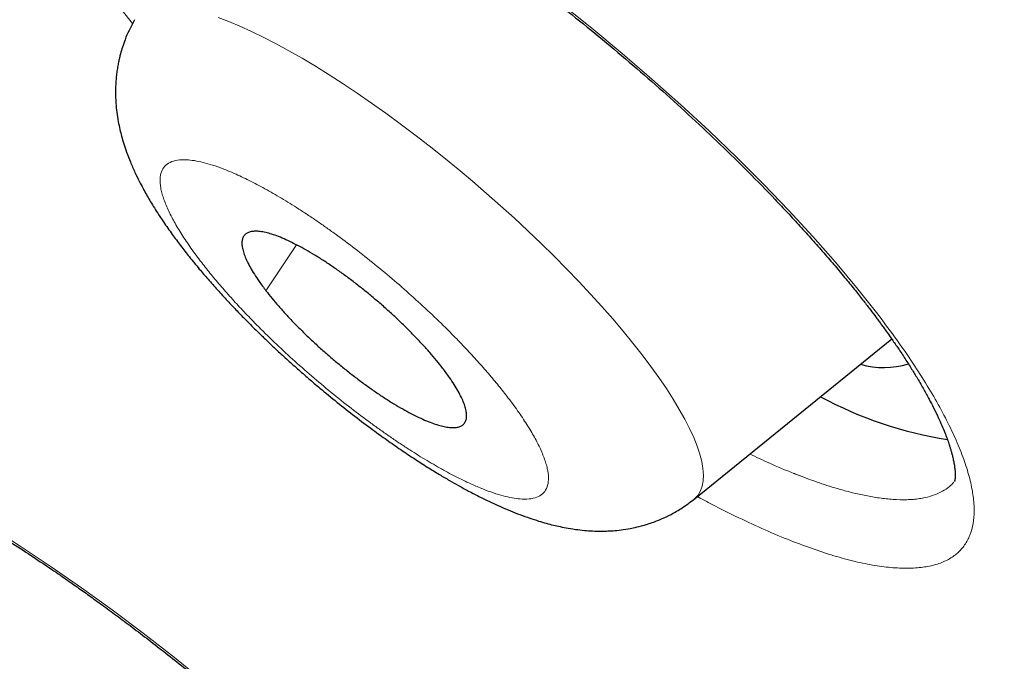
# Model space of a CAD drawing. Header units: millimetres. Extents: x 8 to 578, y 12 to 587.
# Tile 58 of 155: x 501.77 to 505.85, y 198.67 to 201.33. Entities that reach past the tile are written whole.
import ezdxf

# ---------------------------------------------------------------- set-up
doc = ezdxf.new("R2010")
doc.units = ezdxf.units.MM

msp = doc.modelspace()

# ---------------------------------------------------------------- linework, layer by layer
at = {"color": 252, "linetype": 'Continuous', "lineweight": 0}
msp.add_line((502.7913, 200.2051), (502.9185, 200.3953), dxfattribs=at)
at = {"color": 7, "linetype": 'Continuous', "lineweight": 30}
for p, q in [((504.5658, 199.3399), (505.3863, 200.0051)), ((505.6488, 199.4162), (505.647, 199.4145))]:
    msp.add_line(p, q, dxfattribs=at)
at = {"color": 252, "linetype": 'Continuous', "lineweight": 0, "flags": 128}
for points in [[(504.0127, 201.3972), (504.1422, 201.2938), (504.2686, 201.1891), (504.3919, 201.0832), (504.5122, 200.976), (504.6294, 200.8677), (504.7435, 200.7582), (504.8544, 200.6476), (504.9597, 200.5382), (505.0592, 200.4302), (505.153, 200.3235), (505.2409, 200.2184), (505.3229, 200.1149), (505.3229, 200.1149)], [(502.2383, 201.3133), (502.1955, 201.3673)], [(504.5658, 199.3399), (504.5699, 199.3433), (504.583, 199.3578), (504.5932, 199.3749), (504.6003, 199.3944), (504.6044, 199.4164), (504.6055, 199.4408), (504.6035, 199.4675), (504.5984, 199.4964), (504.5904, 199.5276), (504.5793, 199.5608), (504.5652, 199.5961), (504.5482, 199.6333), (504.5283, 199.6723), (504.5055, 199.7131), (504.48, 199.7555), (504.4517, 199.7994), (504.4208, 199.8448), (504.3873, 199.8914), (504.3513, 199.9392), (504.3129, 199.988), (504.2722, 200.0378), (504.2293, 200.0884), (504.1844, 200.1396), (504.1374, 200.1914), (504.0886, 200.2435), (504.0381, 200.296), (503.986, 200.3486), (503.9325, 200.4011), (503.8776, 200.4536), (503.8216, 200.5057), (503.7645, 200.5575), (503.7065, 200.6087), (503.6478, 200.6593), (503.5885, 200.709), (503.5287, 200.7579), (503.4687, 200.8056), (503.4085, 200.8522), (503.3484, 200.8976), (503.2884, 200.9414), (503.2288, 200.9838), (503.1696, 201.0246), (503.1111, 201.0636), (503.0534, 201.1007), (502.9966, 201.136), (502.9409, 201.1692), (502.8864, 201.2003), (502.8333, 201.2292), (502.7817, 201.2559), (502.7317, 201.2802), (502.6835, 201.3021), (502.6372, 201.3216), (502.5928, 201.3386)], [(501.6537, 199.2219), (501.7764, 199.1435), (501.9005, 199.0606), (502.026, 198.9732), (502.153, 198.8813), (502.2815, 198.7847), (502.4115, 198.6835), (502.5389, 198.5808)]]:
    msp.add_lwpolyline(points, dxfattribs=at)
at = {"color": 7, "linetype": 'Continuous', "lineweight": 30}
for centre, radius, start, end in [((505.3539, 200.2375), 0.3511, 253.9463, 286.9009), ((505.8778, 201.231), 1.6635, 241.7627, 261.003)]:
    msp.add_arc(centre, radius, start, end, dxfattribs=at)
for points, knots in [([(502.1069, 202.352), (502.1069, 202.352), (502.1068, 202.3519), (502.1073, 202.3521), (502.1086, 202.3527), (502.1104, 202.3535), (502.1129, 202.3544), (502.1159, 202.3554), (502.1194, 202.3563), (502.1233, 202.3573), (502.1285, 202.3584), (502.136, 202.3598), (502.1469, 202.3612), (502.1613, 202.3623), (502.1784, 202.3627), (502.1989, 202.3623), (502.2214, 202.3609), (502.246, 202.3582), (502.2724, 202.3545), (502.3017, 202.3494), (502.3358, 202.3422), (502.3736, 202.333), (502.4173, 202.3209), (502.463, 202.3068), (502.5103, 202.2907), (502.5576, 202.2734), (502.6092, 202.2532), (502.6613, 202.2314), (502.7094, 202.2102), (502.7498, 202.1916), (502.781, 202.1769), (502.8041, 202.1658), (502.8229, 202.1566), (502.8427, 202.1468), (502.8664, 202.1349), (502.8979, 202.1188), (502.9387, 202.0976), (502.9898, 202.0702), (503.0652, 202.0287), (503.1631, 201.9724), (503.2816, 201.9008), (503.4057, 201.8223), (503.5347, 201.7369), (503.6681, 201.6447), (503.7999, 201.5497), (503.9303, 201.4518), (504.0596, 201.3509), (504.1876, 201.247), (504.3138, 201.1407), (504.4376, 201.0324), (504.5586, 200.9225), (504.6768, 200.811), (504.792, 200.6979), (504.8842, 200.6036), (504.9549, 200.5288), (505.0061, 200.4734), (505.0561, 200.4181), (505.1048, 200.3627), (505.1518, 200.3079), (505.1955, 200.2555), (505.2348, 200.207), (505.2687, 200.1642), (505.2972, 200.1272), (505.318, 200.0995), (505.3328, 200.0797), (505.3432, 200.0655), (505.3545, 200.05), (505.3696, 200.029), (505.3898, 200.0003), (505.4149, 199.9637), (505.4421, 199.9227), (505.4686, 199.8811), (505.4947, 199.8384), (505.519, 199.7965), (505.5411, 199.7562), (505.5611, 199.7175), (505.5787, 199.6812), (505.594, 199.6471), (505.6061, 199.6177), (505.6158, 199.5923), (505.6225, 199.5729), (505.6274, 199.5578), (505.6312, 199.5454), (505.6351, 199.5317), (505.6391, 199.5162), (505.643, 199.4989), (505.6462, 199.4809), (505.6484, 199.4642), (505.6494, 199.4504), (505.6496, 199.4387), (505.6492, 199.4296), (505.6485, 199.4227), (505.6476, 199.4178), (505.647, 199.4156), (505.6468, 199.415), (505.6469, 199.415), (505.6469, 199.415)], [0, 0, 0, 0, 0.000276, 0.006223, 0.011224, 0.016167, 0.021053, 0.025833, 0.030426, 0.034831, 0.039169, 0.045376, 0.05291, 0.06178, 0.071738, 0.081155, 0.092227, 0.101864, 0.110549, 0.121378, 0.132002, 0.143215, 0.155363, 0.169109, 0.179919, 0.191561, 0.204038, 0.216607, 0.227334, 0.236115, 0.242944, 0.247326, 0.250672, 0.254688, 0.259526, 0.265187, 0.273847, 0.283923, 0.295418, 0.317711, 0.339727, 0.361404, 0.385612, 0.409356, 0.432629, 0.455657, 0.478701, 0.50176, 0.524844, 0.547959, 0.571112, 0.594423, 0.618086, 0.642105, 0.653763, 0.665504, 0.677329, 0.689239, 0.701234, 0.713073, 0.723787, 0.73351, 0.741937, 0.749052, 0.752631, 0.755758, 0.759014, 0.76364, 0.770749, 0.779733, 0.790522, 0.801403, 0.811616, 0.823987, 0.835228, 0.845344, 0.857346, 0.867957, 0.877595, 0.886264, 0.894226, 0.898765, 0.903394, 0.908835, 0.915718, 0.924034, 0.933581, 0.943262, 0.952167, 0.960306, 0.969593, 0.978198, 0.986328, 0.994249, 0.998434, 1, 1, 1, 1]), ([(479.6424, 201.7046), (479.7383, 201.6225), (479.8739, 201.5063), (480.0758, 201.3342), (480.2503, 201.1857), (480.4592, 201.0087), (480.6795, 200.8227), (480.9112, 200.6278), (481.1512, 200.4267), (481.3978, 200.221), (481.6498, 200.0118), (481.906, 199.7998), (482.1659, 199.5858), (482.4289, 199.3703), (482.6945, 199.1535), (482.9624, 198.9359), (483.2323, 198.7177), (483.504, 198.4991), (483.7772, 198.2803), (484.0519, 198.0614), (484.3277, 197.8426), (484.6047, 197.6239), (484.8827, 197.4055), (485.1616, 197.1875), (485.4413, 196.9699), (485.7217, 196.7528), (486.0028, 196.5363), (486.2845, 196.3205), (486.5667, 196.1053), (486.8493, 195.8909), (487.1324, 195.6772), (487.4158, 195.4644), (487.6995, 195.2525), (487.9835, 195.0415), (488.2677, 194.8314), (488.5521, 194.6224), (488.8366, 194.4143), (489.1212, 194.2073), (489.4059, 194.0014), (489.6906, 193.7966), (489.9752, 193.593), (490.2598, 193.3905), (490.5443, 193.1893), (490.8287, 192.9892), (491.113, 192.7905), (491.397, 192.593), (491.6808, 192.3968), (491.9644, 192.2019), (492.2477, 192.0084), (492.5307, 191.8162), (492.8134, 191.6254), (493.0956, 191.4361), (493.3775, 191.2482), (493.659, 191.0618), (493.94, 190.8768), (494.2205, 190.6934), (494.5005, 190.5114), (494.78, 190.331), (495.0589, 190.1522), (495.3372, 189.9749), (495.6149, 189.7993), (495.892, 189.6253), (496.1684, 189.4529), (496.4441, 189.2821), (496.7191, 189.113), (496.9933, 188.9456), (497.2668, 188.7799), (497.5395, 188.616), (497.8113, 188.4538), (498.0823, 188.2933), (498.3524, 188.1346), (498.6217, 187.9777), (498.89, 187.8226), (499.1574, 187.6693), (499.4238, 187.5179), (499.6892, 187.3683), (499.9536, 187.2206), (500.217, 187.0747), (500.4793, 186.9308), (500.7406, 186.7888), (501.0007, 186.6487), (501.2597, 186.5105), (501.5175, 186.3743), (501.7742, 186.24), (502.0297, 186.1078), (502.284, 185.9775), (502.537, 185.8493), (502.7887, 185.723), (503.0392, 185.5988), (503.2884, 185.4767), (503.5363, 185.3566), (503.7828, 185.2386), (504.0279, 185.1226), (504.2717, 185.0088), (504.514, 184.8971), (504.7549, 184.7875), (504.9944, 184.68), (505.2324, 184.5747), (505.4689, 184.4715), (505.7039, 184.3705), (505.9374, 184.2717), (506.1693, 184.1751), (506.3997, 184.0807), (506.6285, 183.9884), (506.8557, 183.8984), (507.0812, 183.8107), (507.3051, 183.7252), (507.5274, 183.6419), (507.748, 183.5609), (507.9669, 183.4822), (508.184, 183.4058), (508.3995, 183.3316), (508.6132, 183.2598), (508.8251, 183.1902), (509.0353, 183.123), (509.2436, 183.0581), (509.4502, 182.9956), (509.6549, 182.9354), (509.8578, 182.8776), (510.0588, 182.8221), (510.2579, 182.769), (510.4552, 182.7183), (510.6506, 182.67), (510.844, 182.6241), (511.0355, 182.5807), (511.2251, 182.5396), (511.4127, 182.501), (511.5983, 182.4648), (511.7819, 182.431), (511.9636, 182.3997), (512.1432, 182.3709), (512.3208, 182.3445), (512.4964, 182.3206), (512.6699, 182.2993), (512.8414, 182.2804), (513.0108, 182.264), (513.1782, 182.2501), (513.3434, 182.2388), (513.5065, 182.23), (513.6676, 182.2238), (513.8265, 182.2201), (513.9833, 182.219), (514.138, 182.2205), (514.2905, 182.2245), (514.4409, 182.2312), (514.5891, 182.2404), (514.7351, 182.2523), (514.8789, 182.2668), (515.0206, 182.284), (515.16, 182.3038), (515.2972, 182.3262), (515.4322, 182.3513), (515.5649, 182.3791), (515.6953, 182.4096), (515.8235, 182.4427), (515.9492, 182.4784), (516.0726, 182.5168), (516.1935, 182.5578), (516.3118, 182.6013), (516.4275, 182.6473), (516.5404, 182.6957), (516.6505, 182.7463), (516.7574, 182.799), (516.8611, 182.8535), (516.9612, 182.9096), (517.0576, 182.9669), (517.15, 183.025), (517.2381, 183.0835), (517.3219, 183.1419), (517.4012, 183.1999), (517.476, 183.2571), (517.5463, 183.3131), (517.6123, 183.3676), (517.6742, 183.4205), (517.7322, 183.4717), (517.7866, 183.5211), (517.8376, 183.5685), (517.8855, 183.6142), (517.9305, 183.6581), (517.973, 183.7002), (518.0131, 183.7406), (518.051, 183.7795), (518.0871, 183.817), (518.1214, 183.8531), (518.1542, 183.8879), (518.1857, 183.9217), (518.216, 183.9545), (518.2454, 183.9865), (518.274, 184.0178), (518.3019, 184.0487), (518.3295, 184.0793), (518.357, 184.1098), (518.3844, 184.1404), (518.4122, 184.1715), (518.4405, 184.2033), (518.4697, 184.2361), (518.5003, 184.2706), (518.5332, 184.3076), (518.57, 184.349), (518.6144, 184.399), (518.6625, 184.4531), (518.6973, 184.4922), (518.7133, 184.5102)], [0, 0, 0, 0, 0.006011, 0.008498, 0.012623, 0.016915, 0.021528, 0.026349, 0.031332, 0.036441, 0.041651, 0.046942, 0.0523, 0.057715, 0.063177, 0.068679, 0.074217, 0.079786, 0.085381, 0.091001, 0.096642, 0.102302, 0.107979, 0.113671, 0.119378, 0.125097, 0.130829, 0.136571, 0.142323, 0.148084, 0.153854, 0.159632, 0.165418, 0.17121, 0.177009, 0.182814, 0.188624, 0.19444, 0.200261, 0.206087, 0.211918, 0.217752, 0.223591, 0.229433, 0.23528, 0.241129, 0.246982, 0.252838, 0.258697, 0.264559, 0.270424, 0.276291, 0.282161, 0.288033, 0.293908, 0.299784, 0.305663, 0.311544, 0.317427, 0.323311, 0.329198, 0.335086, 0.340976, 0.346867, 0.35276, 0.358654, 0.36455, 0.370447, 0.376345, 0.382244, 0.388145, 0.394047, 0.39995, 0.405854, 0.411759, 0.417665, 0.423572, 0.429479, 0.435388, 0.441297, 0.447207, 0.453118, 0.459029, 0.464941, 0.470853, 0.476766, 0.48268, 0.488594, 0.494508, 0.500423, 0.506338, 0.512253, 0.518169, 0.524084, 0.53, 0.535916, 0.541832, 0.547748, 0.553664, 0.55958, 0.565496, 0.571412, 0.577327, 0.583242, 0.589157, 0.595071, 0.600985, 0.606899, 0.612811, 0.618724, 0.624635, 0.630546, 0.636455, 0.642364, 0.648272, 0.654178, 0.660084, 0.665988, 0.67189, 0.677791, 0.683691, 0.689588, 0.695484, 0.701378, 0.70727, 0.713159, 0.719046, 0.72493, 0.730811, 0.736689, 0.742564, 0.748435, 0.754303, 0.760166, 0.766025, 0.771879, 0.777729, 0.783572, 0.78941, 0.795241, 0.801066, 0.806883, 0.812691, 0.818491, 0.82428, 0.830059, 0.835826, 0.841579, 0.847318, 0.85304, 0.858744, 0.864427, 0.870086, 0.875719, 0.881321, 0.886887, 0.892413, 0.897892, 0.903314, 0.908672, 0.913953, 0.919143, 0.924226, 0.929184, 0.933997, 0.938641, 0.943096, 0.947338, 0.951352, 0.955122, 0.95864, 0.961904, 0.964917, 0.967686, 0.970221, 0.972537, 0.974647, 0.976567, 0.978312, 0.979897, 0.981338, 0.982648, 0.983841, 0.98493, 0.985928, 0.986846, 0.987695, 0.988487, 0.989231, 0.989938, 0.990618, 0.991281, 0.991937, 0.992595, 0.993265, 0.993959, 0.994692, 0.995485, 0.996372, 0.997416, 0.998812, 1, 1, 1, 1]), ([(502.2467, 201.3293), (502.2387, 201.3147), (502.2239, 201.2878), (502.2076, 201.2492), (502.1961, 201.2168), (502.1886, 201.1913), (502.1834, 201.1706), (502.1793, 201.1523), (502.1756, 201.1323), (502.1723, 201.1102), (502.1697, 201.0872), (502.1681, 201.0648), (502.1672, 201.0403), (502.1672, 201.0124), (502.1689, 200.9797), (502.1725, 200.9443), (502.1781, 200.9083), (502.185, 200.8751), (502.1927, 200.8447), (502.2017, 200.8136), (502.2138, 200.7776), (502.2289, 200.7384), (502.2466, 200.6981), (502.2644, 200.6613), (502.2804, 200.6308), (502.2951, 200.6043), (502.3093, 200.5798), (502.3248, 200.5541), (502.3436, 200.5244), (502.3695, 200.4853), (502.401, 200.4405), (502.4369, 200.3923), (502.4742, 200.3445), (502.5123, 200.298), (502.5512, 200.2525), (502.5902, 200.2084), (502.6305, 200.1644), (502.6695, 200.1233), (502.7034, 200.0884), (502.7313, 200.0603), (502.7531, 200.0388), (502.7701, 200.0221), (502.7866, 200.0062), (502.8071, 199.9866), (502.8375, 199.9579), (502.8766, 199.9219), (502.9217, 199.8814), (502.968, 199.8409), (503.0229, 199.7942), (503.0869, 199.7417), (503.1604, 199.6837), (503.229, 199.632), (503.2925, 199.5861), (503.3505, 199.5457), (503.4073, 199.5077), (503.4608, 199.4734), (503.5088, 199.4439), (503.5511, 199.4189), (503.5914, 199.396), (503.6341, 199.3727), (503.6798, 199.3491), (503.7237, 199.3277), (503.7652, 199.3088), (503.8048, 199.2919), (503.8454, 199.2759), (503.8839, 199.262), (503.9202, 199.2503), (503.9527, 199.2408), (503.9825, 199.233), (504.0126, 199.2261), (504.0466, 199.2195), (504.083, 199.214), (504.1192, 199.2103), (504.1526, 199.2083), (504.1821, 199.2079), (504.2099, 199.2085), (504.2399, 199.2104), (504.2748, 199.2143), (504.3118, 199.2207), (504.3453, 199.2286), (504.3736, 199.2368), (504.4017, 199.2464), (504.4346, 199.2594), (504.4742, 199.2785), (504.5197, 199.3047), (504.5497, 199.3276), (504.5658, 199.3399)], [0, 0, 0, 0, 0.013466, 0.024676, 0.033638, 0.041054, 0.045961, 0.050925, 0.056532, 0.062779, 0.069542, 0.075856, 0.081515, 0.09002, 0.09908, 0.110168, 0.122085, 0.132195, 0.140885, 0.151134, 0.16267, 0.176967, 0.192066, 0.204909, 0.215701, 0.224942, 0.233454, 0.242173, 0.253062, 0.266135, 0.284791, 0.301618, 0.318526, 0.336362, 0.351298, 0.366826, 0.382881, 0.397538, 0.409913, 0.419415, 0.426953, 0.432533, 0.437006, 0.44382, 0.453342, 0.467632, 0.482449, 0.497255, 0.512052, 0.534466, 0.557069, 0.580146, 0.59778, 0.615699, 0.633865, 0.650915, 0.6662, 0.679713, 0.691735, 0.705295, 0.72123, 0.736613, 0.749115, 0.76302, 0.776028, 0.789759, 0.802042, 0.812863, 0.822635, 0.831821, 0.84243, 0.855079, 0.866602, 0.87655, 0.885635, 0.893532, 0.901961, 0.912049, 0.923566, 0.933529, 0.9411, 0.948395, 0.957791, 0.96958, 0.983657, 1, 1, 1, 1]), ([(503.5237, 199.8842), (503.5155, 199.8947), (503.4991, 199.9156), (503.4711, 199.9485), (503.4408, 199.9824), (503.4084, 200.0168), (503.3744, 200.0511), (503.339, 200.0852), (503.302, 200.1194), (503.2641, 200.1529), (503.2256, 200.1855), (503.1867, 200.2171), (503.1472, 200.2478), (503.1078, 200.2769), (503.069, 200.3042), (503.031, 200.3297), (502.9934, 200.3533), (502.957, 200.3747), (502.9223, 200.3937), (502.8894, 200.4101), (502.858, 200.4241), (502.8289, 200.4354), (502.8022, 200.4438), (502.7781, 200.4493), (502.7565, 200.4521), (502.7378, 200.4519), (502.7222, 200.4488), (502.7097, 200.4429), (502.7002, 200.4341), (502.6941, 200.4225), (502.6913, 200.4083), (502.6917, 200.3916), (502.6955, 200.3722), (502.7026, 200.3505), (502.7129, 200.3268), (502.7262, 200.3011), (502.7429, 200.2734), (502.7639, 200.2416), (502.7816, 200.218), (502.7913, 200.2051)], [0, 0, 0, 0, 0.026371, 0.052925, 0.080057, 0.107388, 0.133855, 0.160507, 0.187446, 0.214777, 0.241148, 0.267702, 0.294834, 0.322165, 0.348537, 0.375091, 0.402223, 0.429554, 0.455925, 0.482673, 0.509611, 0.536942, 0.563409, 0.590061, 0.617, 0.644331, 0.670702, 0.697256, 0.724388, 0.751719, 0.778186, 0.804838, 0.831777, 0.859108, 0.885575, 0.912227, 0.939165, 0.966496, 1, 1, 1, 1]), ([(502.7913, 200.2051), (502.7995, 200.1946), (502.816, 200.1737), (502.8439, 200.1408), (502.8743, 200.1069), (502.9067, 200.0725), (502.9407, 200.0382), (502.976, 200.0041), (503.013, 199.9699), (503.0509, 199.9364), (503.0894, 199.9038), (503.1283, 199.8722), (503.1679, 199.8415), (503.2073, 199.8123), (503.2461, 199.785), (503.2841, 199.7596), (503.3217, 199.7359), (503.3581, 199.7145), (503.3928, 199.6956), (503.4257, 199.6791), (503.457, 199.6652), (503.4862, 199.6539), (503.5129, 199.6455), (503.5369, 199.64), (503.5585, 199.6372), (503.5772, 199.6374), (503.5928, 199.6405), (503.6054, 199.6464), (503.6148, 199.6552), (503.621, 199.6668), (503.6238, 199.681), (503.6233, 199.6977), (503.6196, 199.7171), (503.6125, 199.7388), (503.6022, 199.7625), (503.5888, 199.7881), (503.5722, 199.8158), (503.5511, 199.8477), (503.5334, 199.8713), (503.5237, 199.8842)], [0, 0, 0, 0, 0.0263712, 0.0529255, 0.0800573, 0.1073886, 0.1339478, 0.1605071, 0.1874457, 0.214777, 0.2411482, 0.2677025, 0.2948343, 0.3221656, 0.3486282, 0.3750909, 0.4022227, 0.429554, 0.4561133, 0.4826725, 0.5096111, 0.5369424, 0.5635017, 0.5900609, 0.6169995, 0.6443308, 0.670702, 0.6974495, 0.7243881, 0.7517194, 0.7780906, 0.8048381, 0.8317767, 0.859108, 0.8855707, 0.9120333, 0.9391651, 0.9664964, 1, 1, 1, 1]), ([(500.5995, 199.6308), (500.5997, 199.6309), (500.6, 199.631), (500.6022, 199.6317), (500.6058, 199.6328), (500.6105, 199.6339), (500.6164, 199.635), (500.6239, 199.636), (500.6332, 199.6368), (500.6443, 199.6373), (500.6572, 199.6373), (500.6708, 199.6368), (500.684, 199.6358), (500.6984, 199.6344), (500.7152, 199.6323), (500.7348, 199.6292), (500.7586, 199.6248), (500.7878, 199.6185), (500.8244, 199.6093), (500.867, 199.5971), (500.9174, 199.5809), (500.9701, 199.562), (501.0233, 199.5413), (501.0727, 199.5209), (501.1201, 199.5001), (501.1593, 199.4822), (501.1899, 199.4678), (501.2123, 199.4571), (501.2301, 199.4484), (501.2494, 199.4389), (501.275, 199.4261), (501.3114, 199.4074), (501.3546, 199.3847), (501.4038, 199.3581), (501.4582, 199.3278), (501.5188, 199.2931), (501.5824, 199.2554), (501.6453, 199.217), (501.7157, 199.173), (501.792, 199.1237), (501.8725, 199.0701), (501.9415, 199.0229), (502.0001, 198.982), (502.0525, 198.9448), (502.1065, 198.9059), (502.1652, 198.8628), (502.2292, 198.815), (502.2968, 198.7636), (502.3678, 198.7085), (502.442, 198.6499), (502.5202, 198.5867), (502.6009, 198.5202), (502.6874, 198.4473), (502.7754, 198.3712), (502.8625, 198.2941), (502.9412, 198.2227), (503.0115, 198.1574), (503.0701, 198.102), (503.1187, 198.0551), (503.1616, 198.0132), (503.2062, 197.9689), (503.2548, 197.9199), (503.3035, 197.8699), (503.3518, 197.8194), (503.399, 197.7691), (503.448, 197.7158), (503.4986, 197.6596), (503.5499, 197.6013), (503.5995, 197.5435), (503.6451, 197.4889), (503.6851, 197.4397), (503.7199, 197.396), (503.7498, 197.3576), (503.7751, 197.3244), (503.7962, 197.2962), (503.8142, 197.2717), (503.8317, 197.2474), (503.8513, 197.2199), (503.8742, 197.187), (503.8998, 197.1492), (503.9265, 197.1083), (503.9524, 197.0671), (503.9761, 197.0277), (503.9985, 196.9885), (504.0193, 196.9501), (504.0378, 196.9135), (504.0528, 196.8817), (504.0645, 196.8549), (504.0743, 196.831), (504.0823, 196.8098), (504.0893, 196.7895), (504.0953, 196.7704), (504.1005, 196.7515), (504.1049, 196.733), (504.1082, 196.7156), (504.1103, 196.7004), (504.1113, 196.6884), (504.1115, 196.6781), (504.1113, 196.6698), (504.1105, 196.663), (504.11, 196.6603), (504.1097, 196.6593), (504.1098, 196.6595), (504.1098, 196.6595)], [0, 0, 0, 0, 0.0085446, 0.0165119, 0.0237598, 0.0306461, 0.0372786, 0.0442679, 0.0505911, 0.0578979, 0.0658736, 0.0731752, 0.0796461, 0.0852838, 0.0929401, 0.1005306, 0.108176, 0.1190073, 0.1304131, 0.1428974, 0.1570065, 0.1727453, 0.1847353, 0.1973932, 0.2087993, 0.2183241, 0.2244856, 0.2294818, 0.2333116, 0.2362789, 0.2420716, 0.2497974, 0.2594574, 0.2690677, 0.280045, 0.2923914, 0.3051737, 0.3172777, 0.3287014, 0.3452719, 0.3601543, 0.3733444, 0.3832053, 0.3921778, 0.4018604, 0.4124608, 0.4239795, 0.4364165, 0.4489834, 0.4623649, 0.4765593, 0.4915623, 0.5064803, 0.5242535, 0.5406687, 0.5557272, 0.5694319, 0.5817856, 0.5905464, 0.5988372, 0.6080432, 0.6183, 0.6296072, 0.6395574, 0.6501995, 0.6615337, 0.6735601, 0.6862789, 0.6993401, 0.7114306, 0.7224252, 0.7323243, 0.7411278, 0.748836, 0.755449, 0.7609666, 0.7662474, 0.7729338, 0.7810649, 0.7906396, 0.801566, 0.8126037, 0.82336, 0.8338359, 0.8457045, 0.8571109, 0.8673265, 0.8761677, 0.8840058, 0.8927635, 0.9001145, 0.9081212, 0.9167147, 0.9258788, 0.9356081, 0.945424, 0.9538747, 0.9608835, 0.9710221, 0.9820333, 0.9933967, 0.9989093, 1, 1, 1, 1])]:
    msp.add_open_spline(points, degree=3, knots=knots, dxfattribs=at)
at = {"color": 252, "linetype": 'Continuous', "lineweight": 0}
for points, knots in [([(502.5246, 200.3219), (502.5375, 200.3054), (502.5632, 200.2726), (502.6061, 200.2217), (502.6517, 200.1701), (502.7004, 200.1175), (502.758, 200.0581), (502.8248, 199.9924), (502.9012, 199.9211), (502.9805, 199.8511), (503.0618, 199.7829), (503.1441, 199.7174), (503.2125, 199.6658), (503.2667, 199.6268), (503.3072, 199.5985), (503.3475, 199.5712), (503.3987, 199.5378), (503.4596, 199.4999), (503.5285, 199.4603), (503.5941, 199.4259), (503.652, 199.3988), (503.7023, 199.378), (503.7455, 199.3627), (503.7852, 199.3513), (503.8214, 199.3439), (503.8579, 199.3401), (503.8925, 199.3414), (503.9226, 199.3504), (503.9446, 199.3666), (503.9585, 199.39), (503.9642, 199.42), (503.9619, 199.4505), (503.9559, 199.4778), (503.9492, 199.4998), (503.9404, 199.5235), (503.9266, 199.5555), (503.9054, 199.5972), (503.8738, 199.6503), (503.8357, 199.707), (503.7943, 199.7629), (503.7517, 199.8167), (503.7091, 199.8675), (503.6634, 199.9191), (503.6147, 199.9717), (503.5571, 200.0312), (503.4903, 200.0969), (503.4138, 200.1682), (503.3346, 200.2382), (503.2532, 200.3064), (503.171, 200.3719), (503.1025, 200.4235), (503.0483, 200.4625), (503.0078, 200.4908), (502.9675, 200.5181), (502.9164, 200.5515), (502.8555, 200.5894), (502.7866, 200.629), (502.7209, 200.6634), (502.6631, 200.6905), (502.6127, 200.7113), (502.5696, 200.7266), (502.5299, 200.7379), (502.4936, 200.7454), (502.4572, 200.7492), (502.4225, 200.7478), (502.3924, 200.7389), (502.3704, 200.7227), (502.3566, 200.6992), (502.3508, 200.6692), (502.3531, 200.6388), (502.3592, 200.6115), (502.3658, 200.5894), (502.3746, 200.5658), (502.3885, 200.5338), (502.4096, 200.492), (502.4414, 200.4389), (502.4792, 200.3823), (502.5094, 200.3421), (502.5246, 200.3219)], [0, 0, 0, 0, 0.012056, 0.024015, 0.035945, 0.047917, 0.059999, 0.076304, 0.092457, 0.108631, 0.124998, 0.141303, 0.157456, 0.165533, 0.173636, 0.181787, 0.190008, 0.205043, 0.219963, 0.234903, 0.249999, 0.262042, 0.273994, 0.285925, 0.297904, 0.309999, 0.326304, 0.342457, 0.358631, 0.374998, 0.391303, 0.407456, 0.415533, 0.423636, 0.431787, 0.440008, 0.455043, 0.469963, 0.484903, 0.499999, 0.512042, 0.523994, 0.535925, 0.547904, 0.559999, 0.576304, 0.592457, 0.608631, 0.624998, 0.641303, 0.657456, 0.665533, 0.673636, 0.681787, 0.690008, 0.705043, 0.719963, 0.734903, 0.749999, 0.762042, 0.773994, 0.785925, 0.797904, 0.809999, 0.826304, 0.842457, 0.858631, 0.874998, 0.891303, 0.907456, 0.915533, 0.923636, 0.931787, 0.940008, 0.955058, 0.969984, 0.984919, 1, 1, 1, 1]), ([(505.3229, 200.1149), (505.3485, 200.081), (505.3996, 200.0135), (505.4673, 199.9161), (505.528, 199.8221), (505.5809, 199.732), (505.6262, 199.6457), (505.6634, 199.564), (505.6925, 199.4873), (505.7134, 199.4162), (505.7257, 199.3509), (505.7296, 199.2914), (505.7249, 199.2379), (505.7116, 199.1906), (505.6901, 199.1499), (505.6605, 199.1162), (505.6228, 199.0897), (505.5772, 199.0703), (505.5236, 199.0581), (505.462, 199.0531), (505.3931, 199.0552), (505.3173, 199.0646), (505.2354, 199.0812), (505.1476, 199.105), (505.0539, 199.1357), (504.954, 199.1734), (504.8488, 199.2178), (504.7386, 199.2694), (504.649, 199.3139), (504.595, 199.3434), (504.5801, 199.3515)], [0, 0, 0, 0, 0.036572, 0.072941, 0.109231, 0.14557, 0.182088, 0.218919, 0.255495, 0.29184, 0.328098, 0.364424, 0.400978, 0.437925, 0.474849, 0.511375, 0.547675, 0.583924, 0.620298, 0.656977, 0.694187, 0.730898, 0.767275, 0.803482, 0.839681, 0.87603, 0.913113, 0.949776, 0.98616, 1, 1, 1, 1]), ([(505.6435, 199.411), (505.6379, 199.405), (505.6244, 199.3905), (505.5977, 199.373), (505.5641, 199.3574), (505.5352, 199.3491), (505.5135, 199.3448), (505.5015, 199.3428), (505.4891, 199.3412), (505.4761, 199.3398), (505.4625, 199.3389), (505.4354, 199.3378), (505.3941, 199.3387), (505.337, 199.3447), (505.2807, 199.3543), (505.2263, 199.3664), (505.1757, 199.3799), (505.1295, 199.3938), (505.0883, 199.4074), (505.0482, 199.4215), (505.02, 199.432), (505.0028, 199.4386), (504.9981, 199.4405), (504.9935, 199.4422), (504.9891, 199.444), (504.9849, 199.4456), (504.9482, 199.4602), (504.8873, 199.4855), (504.8242, 199.5155), (504.7979, 199.5281)], [0, 0, 0, 0, 0.048413, 0.116412, 0.180161, 0.247568, 0.265829, 0.284341, 0.303104, 0.322118, 0.341383, 0.360899, 0.434384, 0.502387, 0.564908, 0.621947, 0.673504, 0.716678, 0.755076, 0.788697, 0.825762, 0.83, 0.834095, 0.838047, 0.841857, 0.845524, 0.849048, 0.937014, 1, 1, 1, 1])]:
    msp.add_open_spline(points, degree=3, knots=knots, dxfattribs=at)

doc.saveas('drawing.dxf')
